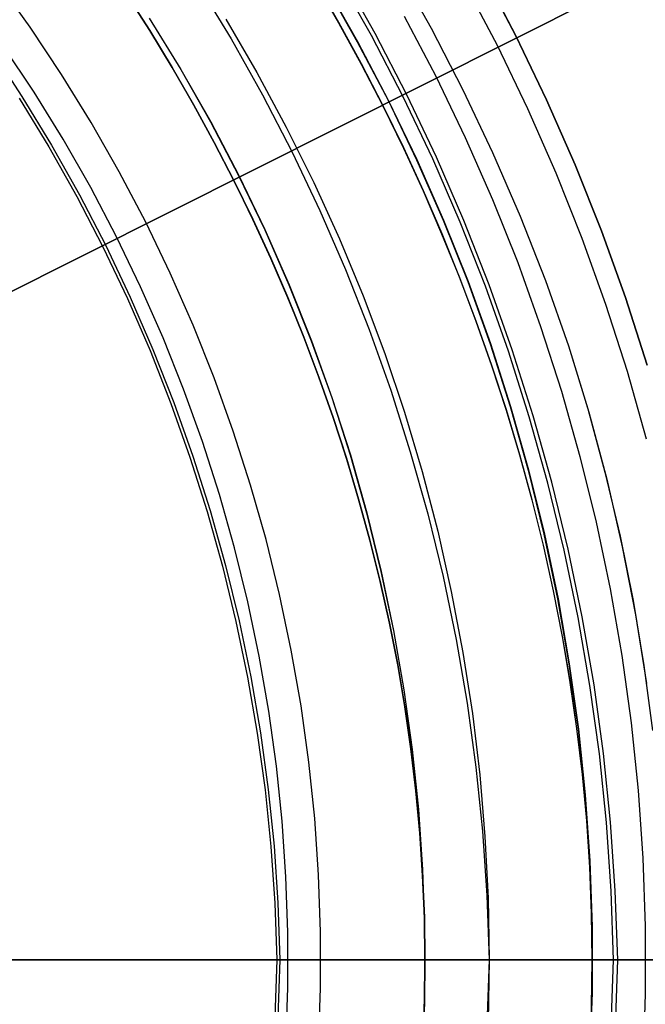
# Model space of a CAD drawing. Header units: millimetres. Extents: x 10802 to 11966, y -167 to 850.
# Tile 112 of 182: x 11396.59 to 11403.13, y 482.38 to 492.68. Entities that reach past the tile are written whole.
import ezdxf

# ---------------------------------------------------------------- set-up
doc = ezdxf.new("R2010")
doc.units = ezdxf.units.MM
for name, color, linetype in [('1', 7, 'Continuous'), ('color', 7, 'Continuous'), ('luz', 7, 'Continuous')]:
    doc.layers.add(name, color=color, linetype=linetype)

msp = doc.modelspace()

# ---------------------------------------------------------------- linework, layer by layer
at = {"layer": '1', "color": 250, "true_color": 0x111111}
for p, q in [((11400.536, 493.218, 222.7), (11400.89, 492.586, 222.7)), ((11401.432, 493.165, 48.331), (11401.776, 492.507, 48.331)), ((11401.776, 492.507, 96.131), (11401.432, 493.165, 96.131)), ((11396.697, 492.597, 228.525), (11396.352, 493.079, 228.525)), ((11399.676, 493.071, 144.403), (11399.922, 492.644, 144.403)), ((11399.926, 492.646, 223.468), (11399.68, 493.073, 223.468)), ((11400.265, 492.511, 96.131), (11399.912, 493.139, 96.131)), ((11400.303, 492.532, 48.331), (11399.949, 493.161, 48.331)), ((11398.447, 493.053, 145.478), (11398.797, 492.477, 145.478)), ((11399.776, 493.046, 107.478), (11400.118, 492.446, 107.478)), ((11399.776, 493.046, 125.94), (11400.118, 492.446, 125.94)), ((11399.78, 493.048, 225.2), (11400.121, 492.448, 225.2)), ((11399.78, 493.048, 224.334), (11400.121, 492.448, 224.334)), ((11401.238, 493.059, 231.003), (11401.58, 492.409, 231.003)), ((11397.706, 492.94, 41.909), (11397.947, 492.561, 41.909)), ((11397.706, 492.94, 46.313), (11397.947, 492.561, 46.313)), ((11397.949, 492.562, 98.104), (11397.707, 492.941, 98.104)), ((11397.707, 492.941, 102.537), (11397.949, 492.562, 102.537)), ((11397.941, 492.691, 44.111), (11398.272, 492.154, 44.111)), ((11397.942, 492.692, 100.32), (11398.273, 492.155, 100.32)), ((11398.742, 492.681, 145.478), (11399.068, 492.123, 145.478)), ((11400.608, 492.714, 231.702), (11400.938, 492.086, 231.702)), ((11397.025, 492.104, 228.525), (11396.697, 492.597, 228.525)), ((11397.947, 492.561, 41.909), (11398.181, 492.177, 41.909)), ((11397.947, 492.561, 46.313), (11398.181, 492.177, 46.313)), ((11398.182, 492.178, 98.104), (11397.949, 492.562, 98.104)), ((11397.949, 492.562, 102.537), (11398.182, 492.178, 102.537)), ((11399.922, 492.644, 144.403), (11400.158, 492.212, 144.403)), ((11400.161, 492.214, 223.468), (11399.926, 492.646, 223.468)), ((11400.89, 492.586, 222.7), (11401.222, 491.942, 222.7)), ((11398.797, 492.477, 145.478), (11399.127, 491.89, 145.478)), ((11400.118, 492.446, 107.478), (11400.439, 491.835, 107.478)), ((11400.118, 492.446, 125.94), (11400.439, 491.835, 125.94)), ((11400.121, 492.448, 225.2), (11400.442, 491.836, 225.2)), ((11400.121, 492.448, 224.334), (11400.442, 491.836, 224.334)), ((11400.596, 491.871, 96.131), (11400.265, 492.511, 96.131)), ((11400.635, 491.891, 48.331), (11400.303, 492.532, 48.331)), ((11401.776, 492.507, 48.331), (11402.098, 491.839, 48.331)), ((11402.098, 491.839, 96.131), (11401.776, 492.507, 96.131)), ((11396.284, 492.372, 39.985), (11396.611, 491.873, 39.985)), ((11396.738, 491.92, 229.466), (11396.416, 492.404, 229.466)), ((11401.58, 492.409, 231.003), (11401.899, 491.747, 231.003)), ((11398.181, 492.177, 41.909), (11398.405, 491.787, 41.909)), ((11398.181, 492.177, 46.313), (11398.405, 491.787, 46.313)), ((11398.406, 491.788, 98.104), (11398.182, 492.178, 98.104)), ((11398.182, 492.178, 102.537), (11398.406, 491.788, 102.537)), ((11398.272, 492.154, 44.111), (11398.583, 491.607, 44.111)), ((11398.273, 492.155, 100.32), (11398.585, 491.607, 100.32)), ((11400.158, 492.212, 144.403), (11400.384, 491.775, 144.403)), ((11400.387, 491.777, 223.468), (11400.161, 492.214, 223.468)), ((11397.336, 491.6, 228.525), (11397.025, 492.104, 228.525)), ((11399.068, 492.123, 145.478), (11399.375, 491.554, 145.478)), ((11400.938, 492.086, 231.702), (11401.246, 491.446, 231.702)), ((11401.222, 491.942, 222.7), (11401.532, 491.287, 222.7)), ((11396.583, 491.855, 104.495), (11396.892, 491.347, 104.495)), ((11396.611, 491.873, 39.985), (11396.921, 491.364, 39.985)), ((11397.043, 491.426, 229.466), (11396.738, 491.92, 229.466)), ((11399.127, 491.89, 145.478), (11399.437, 491.291, 145.478)), ((11400.439, 491.835, 107.478), (11400.738, 491.212, 107.478)), ((11400.439, 491.835, 125.94), (11400.738, 491.212, 125.94)), ((11400.442, 491.836, 225.2), (11400.742, 491.214, 225.2)), ((11400.442, 491.836, 224.334), (11400.742, 491.214, 224.334)), ((11400.906, 491.221, 96.131), (11400.596, 491.871, 96.131)), ((11400.945, 491.239, 48.331), (11400.635, 491.891, 48.331)), ((11402.098, 491.839, 48.331), (11402.397, 491.159, 48.331)), ((11402.397, 491.159, 96.131), (11402.098, 491.839, 96.131)), ((11398.405, 491.787, 41.909), (11398.62, 491.393, 41.909)), ((11398.405, 491.787, 46.313), (11398.62, 491.393, 46.313)), ((11398.622, 491.394, 98.104), (11398.406, 491.788, 98.104)), ((11398.406, 491.788, 102.537), (11398.622, 491.394, 102.537)), ((11400.384, 491.775, 144.403), (11400.6, 491.333, 144.403)), ((11400.603, 491.335, 223.468), (11400.387, 491.777, 223.468)), ((11401.899, 491.747, 231.003), (11402.194, 491.074, 231.003)), ((11397.629, 491.085, 228.525), (11397.336, 491.6, 228.525)), ((11398.583, 491.607, 44.111), (11398.876, 491.049, 44.111)), ((11398.585, 491.607, 100.32), (11398.878, 491.049, 100.32)), ((11399.375, 491.554, 145.478), (11399.663, 490.975, 145.478)), ((11397.33, 490.921, 229.466), (11397.043, 491.426, 229.466)), ((11401.246, 491.446, 231.702), (11401.532, 490.797, 231.702)), ((11396.892, 491.347, 104.495), (11397.184, 490.828, 104.495)), ((11396.921, 491.364, 39.985), (11397.213, 490.844, 39.985)), ((11398.62, 491.393, 41.909), (11398.826, 490.994, 41.909)), ((11398.62, 491.393, 46.313), (11398.826, 490.994, 46.313)), ((11398.828, 490.995, 98.104), (11398.622, 491.394, 98.104)), ((11398.622, 491.394, 102.537), (11398.828, 490.995, 102.537)), ((11400.6, 491.333, 144.403), (11400.805, 490.887, 144.403)), ((11400.809, 490.888, 223.468), (11400.603, 491.335, 223.468)), ((11399.437, 491.291, 145.478), (11399.727, 490.682, 145.478)), ((11400.738, 491.212, 107.478), (11401.016, 490.58, 107.478)), ((11400.738, 491.212, 125.94), (11401.016, 490.58, 125.94)), ((11400.742, 491.214, 225.2), (11401.02, 490.582, 225.2)), ((11400.742, 491.214, 224.334), (11401.02, 490.582, 224.334)), ((11401.193, 490.56, 96.131), (11400.906, 491.221, 96.131)), ((11401.232, 490.576, 48.331), (11400.945, 491.239, 48.331)), ((11401.532, 491.287, 222.7), (11401.82, 490.622, 222.7)), ((11402.397, 491.159, 48.331), (11402.672, 490.47, 48.331)), ((11402.672, 490.47, 96.131), (11402.397, 491.159, 96.131)), ((11397.905, 490.56, 228.525), (11397.629, 491.085, 228.525)), ((11398.876, 491.049, 44.111), (11399.15, 490.481, 44.111)), ((11398.878, 491.049, 100.32), (11399.151, 490.482, 100.32)), ((11402.194, 491.074, 231.003), (11402.467, 490.392, 231.003)), ((11397.6, 490.407, 229.466), (11397.33, 490.921, 229.466)), ((11398.826, 490.994, 41.909), (11399.023, 490.591, 41.909)), ((11398.826, 490.994, 46.313), (11399.023, 490.591, 46.313)), ((11399.025, 490.592, 98.104), (11398.828, 490.995, 98.104)), ((11398.828, 490.995, 102.537), (11399.025, 490.592, 102.537)), ((11399.663, 490.975, 145.478), (11399.93, 490.387, 145.478)), ((11397.184, 490.828, 104.495), (11397.457, 490.3, 104.495)), ((11397.213, 490.844, 39.985), (11397.487, 490.315, 39.985)), ((11400.805, 490.887, 144.403), (11401, 490.436, 144.403)), ((11401.004, 490.437, 223.468), (11400.809, 490.888, 223.468)), ((11401.532, 490.797, 231.702), (11401.795, 490.137, 231.702)), ((11399.023, 490.591, 41.909), (11399.211, 490.184, 41.909)), ((11399.023, 490.591, 46.313), (11399.211, 490.184, 46.313)), ((11399.212, 490.184, 98.104), (11399.025, 490.592, 98.104)), ((11399.025, 490.592, 102.537), (11399.212, 490.184, 102.537)), ((11399.727, 490.682, 145.478), (11399.995, 490.064, 145.478)), ((11401.82, 490.622, 222.7), (11402.085, 489.948, 222.7)), ((11398.162, 490.026, 228.525), (11397.905, 490.56, 228.525)), ((11401.016, 490.58, 107.478), (11401.272, 489.939, 107.478)), ((11401.016, 490.58, 125.94), (11401.272, 489.939, 125.94)), ((11401.02, 490.582, 225.2), (11401.276, 489.941, 225.2)), ((11401.02, 490.582, 224.334), (11401.276, 489.941, 224.334)), ((11401.457, 489.89, 96.131), (11401.193, 490.56, 96.131)), ((11401.497, 489.905, 48.331), (11401.232, 490.576, 48.331)), ((11397.852, 489.883, 229.466), (11397.6, 490.407, 229.466)), ((11399.15, 490.481, 44.111), (11399.403, 489.904, 44.111)), ((11399.151, 490.482, 100.32), (11399.405, 489.905, 100.32)), ((11399.93, 490.387, 145.478), (11400.178, 489.79, 145.478)), ((11401, 490.436, 144.403), (11401.185, 489.981, 144.403)), ((11401.188, 489.983, 223.468), (11401.004, 490.437, 223.468)), ((11402.467, 490.392, 231.003), (11402.715, 489.701, 231.003)), ((11402.672, 490.47, 48.331), (11402.924, 489.772, 48.331)), ((11402.924, 489.772, 96.131), (11402.672, 490.47, 96.131)), ((11397.457, 490.3, 104.495), (11397.713, 489.763, 104.495)), ((11397.487, 490.315, 39.985), (11397.743, 489.776, 39.985)), ((11399.211, 490.184, 41.909), (11399.389, 489.772, 41.909)), ((11399.211, 490.184, 46.313), (11399.389, 489.772, 46.313)), ((11399.39, 489.773, 98.104), (11399.212, 490.184, 98.104)), ((11399.212, 490.184, 102.537), (11399.39, 489.773, 102.537)), ((11401.795, 490.137, 231.702), (11402.035, 489.469, 231.702)), ((11398.4, 489.484, 228.525), (11398.162, 490.026, 228.525)), ((11399.995, 490.064, 145.478), (11400.242, 489.437, 145.478)), ((11401.185, 489.981, 144.403), (11401.358, 489.523, 144.403)), ((11401.362, 489.524, 223.468), (11401.188, 489.983, 223.468)), ((11398.086, 489.352, 229.466), (11397.852, 489.883, 229.466)), ((11399.403, 489.904, 44.111), (11399.637, 489.319, 44.111)), ((11399.405, 489.905, 100.32), (11399.639, 489.32, 100.32)), ((11401.272, 489.939, 107.478), (11401.506, 489.289, 107.478)), ((11401.272, 489.939, 125.94), (11401.506, 489.289, 125.94)), ((11401.276, 489.941, 225.2), (11401.51, 489.291, 225.2)), ((11401.276, 489.941, 224.334), (11401.51, 489.291, 224.334)), ((11401.698, 489.211, 96.131), (11401.457, 489.89, 96.131)), ((11401.739, 489.225, 48.331), (11401.497, 489.905, 48.331)), ((11402.085, 489.948, 222.7), (11402.327, 489.266, 222.7)), ((11397.743, 489.776, 39.985), (11397.98, 489.229, 39.985)), ((11399.389, 489.772, 41.909), (11399.557, 489.357, 41.909)), ((11399.389, 489.772, 46.313), (11399.557, 489.357, 46.313)), ((11399.559, 489.358, 98.104), (11399.39, 489.773, 98.104)), ((11399.39, 489.773, 102.537), (11399.559, 489.358, 102.537)), ((11400.178, 489.79, 145.478), (11400.404, 489.185, 145.478)), ((11402.924, 489.772, 48.331), (11403.15, 489.065, 48.331)), ((11403.15, 489.065, 96.131), (11402.924, 489.772, 96.131)), ((11397.713, 489.763, 104.495), (11397.95, 489.217, 104.495)), ((11402.715, 489.701, 231.003), (11402.94, 489.001, 231.003)), ((11398.62, 488.933, 228.525), (11398.4, 489.484, 228.525)), ((11401.358, 489.523, 144.403), (11401.521, 489.06, 144.403)), ((11401.525, 489.062, 223.468), (11401.362, 489.524, 223.468)), ((11402.035, 489.469, 231.702), (11402.252, 488.794, 231.702)), ((11399.557, 489.357, 41.909), (11399.715, 488.939, 41.909)), ((11399.557, 489.357, 46.313), (11399.715, 488.939, 46.313)), ((11399.717, 488.939, 98.104), (11399.559, 489.358, 98.104)), ((11399.559, 489.358, 102.537), (11399.717, 488.939, 102.537)), ((11400.242, 489.437, 145.478), (11400.468, 488.802, 145.478)), ((11398.301, 488.812, 229.466), (11398.086, 489.352, 229.466)), ((11399.637, 489.319, 44.111), (11399.85, 488.726, 44.111)), ((11399.639, 489.32, 100.32), (11399.852, 488.727, 100.32)), ((11401.506, 489.289, 107.478), (11401.717, 488.632, 107.478)), ((11401.506, 489.289, 125.94), (11401.717, 488.632, 125.94)), ((11401.51, 489.291, 225.2), (11401.721, 488.633, 225.2)), ((11401.51, 489.291, 224.334), (11401.721, 488.633, 224.334)), ((11402.327, 489.266, 222.7), (11402.539, 488.572, 222.7)), ((11402.327, 489.266, 222.7), (11402.529, 488.609, 222.7)), ((11397.95, 489.217, 104.495), (11398.168, 488.663, 104.495)), ((11397.98, 489.229, 39.985), (11398.199, 488.675, 39.985)), ((11400.404, 489.185, 145.478), (11400.61, 488.572, 145.478)), ((11401.916, 488.524, 96.131), (11401.698, 489.211, 96.131)), ((11401.958, 488.536, 48.331), (11401.739, 489.225, 48.331)), ((11401.521, 489.06, 144.403), (11401.673, 488.595, 144.403)), ((11401.677, 488.596, 223.468), (11401.525, 489.062, 223.468)), ((11402.94, 489.001, 231.003), (11403.14, 488.295, 231.003)), ((11398.821, 488.376, 228.525), (11398.62, 488.933, 228.525)), ((11399.715, 488.939, 41.909), (11399.864, 488.517, 41.909)), ((11399.715, 488.939, 46.313), (11399.864, 488.517, 46.313)), ((11399.866, 488.518, 98.104), (11399.717, 488.939, 98.104)), ((11399.717, 488.939, 102.537), (11399.866, 488.518, 102.537)), ((11398.498, 488.266, 229.466), (11398.301, 488.812, 229.466)), ((11400.468, 488.802, 145.478), (11400.672, 488.159, 145.478)), ((11402.252, 488.794, 231.702), (11402.446, 488.111, 231.702)), ((11398.168, 488.663, 104.495), (11398.367, 488.103, 104.495)), ((11398.199, 488.675, 39.985), (11398.399, 488.113, 39.985)), ((11399.85, 488.726, 44.111), (11400.043, 488.126, 44.111)), ((11399.852, 488.727, 100.32), (11400.045, 488.127, 100.32)), ((11401.721, 488.633, 225.2), (11401.909, 487.969, 225.2)), ((11401.721, 488.633, 224.334), (11401.909, 487.969, 224.334)), ((11400.61, 488.572, 145.478), (11400.795, 487.953, 145.478)), ((11401.673, 488.595, 144.403), (11401.813, 488.127, 144.403)), ((11401.817, 488.128, 223.468), (11401.677, 488.596, 223.468)), ((11401.717, 488.632, 107.478), (11401.905, 487.968, 107.478)), ((11401.717, 488.632, 125.94), (11401.905, 487.968, 125.94)), ((11402.153, 487.841, 48.331), (11401.958, 488.536, 48.331)), ((11402.529, 488.609, 222.7), (11402.708, 487.946, 222.7)), ((11402.539, 488.572, 222.7), (11402.726, 487.872, 222.7)), ((11399.864, 488.517, 41.909), (11400.002, 488.092, 41.909)), ((11399.864, 488.517, 46.313), (11400.002, 488.092, 46.313)), ((11400.004, 488.093, 98.104), (11399.866, 488.518, 98.104)), ((11399.866, 488.518, 102.537), (11400.004, 488.093, 102.537)), ((11402.111, 487.831, 96.131), (11401.916, 488.524, 96.131)), ((11399.002, 487.811, 228.525), (11398.821, 488.376, 228.525)), ((11398.676, 487.713, 229.466), (11398.498, 488.266, 229.466)), ((11400.043, 488.126, 44.111), (11400.215, 487.52, 44.111)), ((11400.045, 488.127, 100.32), (11400.216, 487.52, 100.32)), ((11400.672, 488.159, 145.478), (11400.854, 487.51, 145.478)), ((11401.813, 488.127, 144.403), (11401.942, 487.655, 144.403)), ((11401.946, 487.656, 223.468), (11401.817, 488.128, 223.468)), ((11398.367, 488.103, 104.495), (11398.548, 487.536, 104.495)), ((11398.399, 488.113, 39.985), (11398.579, 487.545, 39.985)), ((11400.002, 488.092, 41.909), (11400.131, 487.665, 41.909)), ((11400.002, 488.092, 46.313), (11400.131, 487.665, 46.313)), ((11400.132, 487.665, 98.104), (11400.004, 488.093, 98.104)), ((11400.004, 488.093, 102.537), (11400.132, 487.665, 102.537)), ((11402.446, 488.111, 231.702), (11402.616, 487.422, 231.702)), ((11400.795, 487.953, 145.478), (11400.959, 487.328, 145.478)), ((11401.905, 487.968, 107.478), (11402.07, 487.297, 107.478)), ((11401.905, 487.968, 125.94), (11402.07, 487.297, 125.94)), ((11401.909, 487.969, 225.2), (11402.075, 487.298, 225.2)), ((11401.909, 487.969, 224.334), (11402.075, 487.298, 224.334)), ((11402.708, 487.946, 222.7), (11402.866, 487.277, 222.7)), ((11399.163, 487.241, 228.525), (11399.002, 487.811, 228.525)), ((11402.282, 487.131, 96.131), (11402.111, 487.831, 96.131)), ((11402.324, 487.14, 48.331), (11402.153, 487.841, 48.331)), ((11402.726, 487.872, 222.7), (11402.889, 487.165, 222.7)), ((11398.834, 487.154, 229.466), (11398.676, 487.713, 229.466)), ((11400.131, 487.665, 41.909), (11400.248, 487.235, 41.909)), ((11400.131, 487.665, 46.313), (11400.248, 487.235, 46.313)), ((11400.25, 487.235, 98.104), (11400.132, 487.665, 98.104)), ((11400.132, 487.665, 102.537), (11400.25, 487.235, 102.537)), ((11401.942, 487.655, 144.403), (11402.06, 487.182, 144.403)), ((11402.064, 487.183, 223.468), (11401.946, 487.656, 223.468)), ((11398.548, 487.536, 104.495), (11398.708, 486.963, 104.495)), ((11398.579, 487.545, 39.985), (11398.74, 486.971, 39.985)), ((11400.215, 487.52, 44.111), (11400.365, 486.908, 44.111)), ((11400.216, 487.52, 100.32), (11400.367, 486.908, 100.32)), ((11400.854, 487.51, 145.478), (11401.014, 486.855, 145.478)), ((11402.616, 487.422, 231.702), (11402.762, 486.727, 231.702)), ((11400.959, 487.328, 145.478), (11401.101, 486.697, 145.478)), ((11402.07, 487.297, 107.478), (11402.212, 486.621, 107.478)), ((11402.07, 487.297, 125.94), (11402.212, 486.621, 125.94)), ((11402.075, 487.298, 225.2), (11402.217, 486.622, 225.2)), ((11402.075, 487.298, 224.334), (11402.217, 486.622, 224.334)), ((11399.305, 486.666, 228.525), (11399.163, 487.241, 228.525)), ((11400.248, 487.235, 41.909), (11400.356, 486.803, 41.909)), ((11400.248, 487.235, 46.313), (11400.356, 486.803, 46.313)), ((11400.357, 486.803, 98.104), (11400.25, 487.235, 98.104)), ((11400.25, 487.235, 102.537), (11400.357, 486.803, 102.537)), ((11402.866, 487.277, 222.7), (11403.001, 486.604, 222.7)), ((11398.973, 486.59, 229.466), (11398.834, 487.154, 229.466)), ((11402.06, 487.182, 144.403), (11402.166, 486.706, 144.403)), ((11402.17, 486.707, 223.468), (11402.064, 487.183, 223.468)), ((11402.428, 486.425, 96.131), (11402.282, 487.131, 96.131)), ((11402.471, 486.433, 48.331), (11402.324, 487.14, 48.331)), ((11402.889, 487.165, 222.7), (11403.028, 486.453, 222.7)), ((11398.708, 486.963, 104.495), (11398.849, 486.385, 104.495)), ((11398.74, 486.971, 39.985), (11398.882, 486.392, 39.985)), ((11400.365, 486.908, 44.111), (11400.495, 486.291, 44.111)), ((11400.367, 486.908, 100.32), (11400.497, 486.292, 100.32)), ((11400.356, 486.803, 41.909), (11400.452, 486.368, 41.909)), ((11400.356, 486.803, 46.313), (11400.452, 486.368, 46.313)), ((11400.454, 486.369, 98.104), (11400.357, 486.803, 98.104)), ((11400.357, 486.803, 102.537), (11400.454, 486.369, 102.537)), ((11401.014, 486.855, 145.478), (11401.151, 486.195, 145.478)), ((11401.101, 486.697, 145.478), (11401.222, 486.062, 145.478)), ((11402.166, 486.706, 144.403), (11402.26, 486.228, 144.403)), ((11402.264, 486.228, 223.468), (11402.17, 486.707, 223.468)), ((11402.762, 486.727, 231.702), (11402.884, 486.028, 231.702)), ((11399.092, 486.022, 229.466), (11398.973, 486.59, 229.466)), ((11399.427, 486.086, 228.525), (11399.305, 486.666, 228.525)), ((11402.212, 486.621, 107.478), (11402.331, 485.941, 107.478)), ((11402.212, 486.621, 125.94), (11402.331, 485.941, 125.94)), ((11402.217, 486.622, 225.2), (11402.335, 485.942, 225.2)), ((11402.217, 486.622, 224.334), (11402.335, 485.942, 224.334)), ((11403.001, 486.604, 222.7), (11403.114, 485.926, 222.7)), ((11398.849, 486.385, 104.495), (11398.97, 485.802, 104.495)), ((11398.882, 486.392, 39.985), (11399.003, 485.808, 39.985)), ((11400.54, 485.932, 98.104), (11400.454, 486.369, 98.104)), ((11400.454, 486.369, 102.537), (11400.54, 485.932, 102.537)), ((11402.551, 485.715, 96.131), (11402.428, 486.425, 96.131)), ((11402.594, 485.721, 48.331), (11402.471, 486.433, 48.331)), ((11403.028, 486.453, 222.7), (11403.141, 485.737, 222.7)), ((11400.452, 486.368, 41.909), (11400.538, 485.932, 41.909)), ((11400.452, 486.368, 46.313), (11400.538, 485.932, 46.313)), ((11400.495, 486.291, 44.111), (11400.603, 485.67, 44.111)), ((11400.497, 486.292, 100.32), (11400.605, 485.671, 100.32)), ((11401.151, 486.195, 145.478), (11401.266, 485.531, 145.478)), ((11402.26, 486.228, 144.403), (11402.342, 485.748, 144.403)), ((11402.346, 485.749, 223.468), (11402.264, 486.228, 223.468)), ((11399.529, 485.502, 228.525), (11399.427, 486.086, 228.525)), ((11401.222, 486.062, 145.478), (11401.321, 485.423, 145.478)), ((11399.192, 485.449, 229.466), (11399.092, 486.022, 229.466)), ((11402.884, 486.028, 231.702), (11402.981, 485.325, 231.702)), ((11400.538, 485.932, 41.909), (11400.613, 485.494, 41.909)), ((11400.538, 485.932, 46.313), (11400.613, 485.494, 46.313)), ((11400.615, 485.494, 98.104), (11400.54, 485.932, 98.104)), ((11400.54, 485.932, 102.537), (11400.615, 485.494, 102.536)), ((11402.331, 485.941, 107.478), (11402.426, 485.257, 107.478)), ((11402.331, 485.941, 125.94), (11402.426, 485.257, 125.94)), ((11402.335, 485.942, 225.2), (11402.43, 485.258, 225.2)), ((11402.335, 485.942, 224.334), (11402.43, 485.258, 224.334)), ((11403.114, 485.926, 222.7), (11403.205, 485.245, 222.7)), ((11398.97, 485.802, 104.495), (11399.072, 485.216, 104.495)), ((11399.003, 485.808, 39.985), (11399.105, 485.22, 39.985)), ((11400.603, 485.67, 44.111), (11400.69, 485.046, 44.111)), ((11400.605, 485.671, 100.32), (11400.692, 485.047, 100.32)), ((11402.342, 485.748, 144.403), (11402.411, 485.267, 144.403)), ((11402.415, 485.267, 223.468), (11402.346, 485.749, 223.468)), ((11402.649, 485.002, 96.131), (11402.551, 485.715, 96.131)), ((11402.692, 485.006, 48.331), (11402.594, 485.721, 48.331)), ((11399.272, 484.874, 229.466), (11399.192, 485.449, 229.466)), ((11399.611, 484.915, 228.525), (11399.529, 485.502, 228.525)), ((11400.613, 485.494, 41.909), (11400.676, 485.055, 41.909)), ((11400.613, 485.494, 46.313), (11400.676, 485.055, 46.313)), ((11400.678, 485.055, 98.104), (11400.615, 485.494, 98.104)), ((11400.615, 485.494, 102.536), (11400.678, 485.055, 102.536)), ((11401.266, 485.531, 145.478), (11401.358, 484.863, 145.478)), ((11401.321, 485.423, 145.478), (11401.398, 484.782, 145.478)), ((11402.411, 485.267, 144.403), (11402.469, 484.784, 144.403)), ((11402.473, 484.784, 223.468), (11402.415, 485.267, 223.468)), ((11402.426, 485.257, 107.478), (11402.498, 484.57, 107.478)), ((11402.426, 485.257, 125.94), (11402.498, 484.57, 125.94)), ((11402.43, 485.258, 225.2), (11402.502, 484.571, 225.2)), ((11402.43, 485.258, 224.334), (11402.502, 484.571, 224.334)), ((11402.981, 485.325, 231.702), (11403.055, 484.619, 231.702)), ((11399.072, 485.216, 104.495), (11399.153, 484.626, 104.495)), ((11399.105, 485.22, 39.985), (11399.186, 484.63, 39.985)), ((11400.676, 485.055, 41.909), (11400.729, 484.615, 41.909)), ((11400.676, 485.055, 46.313), (11400.729, 484.615, 46.313)), ((11400.731, 484.615, 98.104), (11400.678, 485.055, 98.104)), ((11400.678, 485.055, 102.536), (11400.731, 484.615, 102.536)), ((11400.69, 485.046, 44.111), (11400.755, 484.42, 44.111)), ((11400.692, 485.047, 100.32), (11400.757, 484.42, 100.32)), ((11402.723, 484.285, 96.131), (11402.649, 485.002, 96.131)), ((11402.767, 484.288, 48.331), (11402.692, 485.006, 48.331)), ((11399.332, 484.296, 229.466), (11399.272, 484.874, 229.466)), ((11399.672, 484.326, 228.525), (11399.611, 484.915, 228.525)), ((11401.358, 484.863, 145.478), (11401.428, 484.192, 145.478)), ((11401.398, 484.782, 145.478), (11401.453, 484.138, 145.478)), ((11402.469, 484.784, 144.403), (11402.514, 484.3, 144.403)), ((11402.518, 484.301, 223.468), (11402.473, 484.784, 223.468)), ((11399.153, 484.626, 104.495), (11399.214, 484.034, 104.495)), ((11399.186, 484.63, 39.985), (11399.247, 484.037, 39.985)), ((11403.055, 484.619, 231.702), (11403.104, 483.91, 231.702)), ((11400.729, 484.615, 41.909), (11400.77, 484.173, 41.909)), ((11400.729, 484.615, 46.313), (11400.77, 484.173, 46.313)), ((11400.772, 484.173, 98.104), (11400.731, 484.615, 98.104)), ((11400.731, 484.615, 102.536), (11400.772, 484.173, 102.536)), ((11402.498, 484.57, 107.478), (11402.545, 483.882, 107.478)), ((11402.498, 484.57, 125.94), (11402.545, 483.882, 125.94)), ((11402.502, 484.571, 225.2), (11402.549, 483.882, 225.2)), ((11402.502, 484.571, 224.334), (11402.549, 483.882, 224.334)), ((11400.755, 484.42, 44.111), (11400.799, 483.791, 44.111)), ((11400.757, 484.42, 100.32), (11400.8, 483.791, 100.32)), ((11399.713, 483.735, 228.525), (11399.672, 484.326, 228.525)), ((11399.372, 483.717, 229.466), (11399.332, 484.296, 229.466)), ((11402.514, 484.3, 144.403), (11402.546, 483.816, 144.403)), ((11402.55, 483.816, 223.468), (11402.518, 484.301, 223.468)), ((11402.773, 483.566, 96.131), (11402.723, 484.285, 96.131)), ((11402.816, 483.568, 48.331), (11402.767, 484.288, 48.331)), ((11400.77, 484.173, 41.909), (11400.799, 483.731, 41.909)), ((11400.77, 484.173, 46.313), (11400.799, 483.731, 46.313)), ((11400.801, 483.731, 98.104), (11400.772, 484.173, 98.104)), ((11400.772, 484.173, 102.536), (11400.801, 483.731, 102.536)), ((11401.428, 484.192, 145.478), (11401.474, 483.52, 145.478)), ((11401.453, 484.138, 145.478), (11401.486, 483.492, 145.478)), ((11399.214, 484.034, 104.495), (11399.255, 483.441, 104.495)), ((11399.247, 484.037, 39.985), (11399.288, 483.442, 39.985)), ((11403.104, 483.91, 231.702), (11403.128, 483.201, 231.702)), ((11402.545, 483.882, 107.478), (11402.569, 483.191, 107.478)), ((11402.545, 483.882, 125.94), (11402.569, 483.191, 125.94)), ((11402.546, 483.816, 144.403), (11402.565, 483.331, 144.403)), ((11402.549, 483.882, 225.2), (11402.573, 483.191, 225.2)), ((11402.549, 483.882, 224.334), (11402.573, 483.191, 224.334)), ((11402.57, 483.331, 223.468), (11402.55, 483.816, 223.468)), ((11399.392, 483.137, 229.466), (11399.372, 483.717, 229.466)), ((11399.733, 483.142, 228.525), (11399.713, 483.735, 228.525)), ((11400.799, 483.791, 44.111), (11400.82, 483.161, 44.111)), ((11400.799, 483.731, 41.909), (11400.817, 483.289, 41.909)), ((11400.799, 483.731, 46.313), (11400.817, 483.289, 46.313)), ((11400.8, 483.791, 100.32), (11400.822, 483.161, 100.32)), ((11400.819, 483.289, 98.104), (11400.801, 483.731, 98.104)), ((11400.801, 483.731, 102.536), (11400.819, 483.289, 102.536)), ((11401.474, 483.52, 145.478), (11401.497, 482.846, 145.478)), ((11401.486, 483.492, 145.478), (11401.497, 482.846, 145.478)), ((11402.798, 482.846, 96.131), (11402.773, 483.566, 96.131)), ((11402.841, 482.846, 48.331), (11402.816, 483.568, 48.331)), ((11399.255, 483.441, 104.495), (11399.276, 482.846, 104.495)), ((11399.288, 483.442, 39.985), (11399.309, 482.846, 39.985)), ((11400.817, 483.289, 41.909), (11400.823, 482.846, 41.909)), ((11400.817, 483.289, 46.313), (11400.823, 482.846, 46.313)), ((11400.825, 482.846, 98.104), (11400.819, 483.289, 98.104)), ((11400.819, 483.289, 102.536), (11400.825, 482.846, 102.536)), ((11402.565, 483.331, 144.403), (11402.572, 482.846, 144.403)), ((11402.576, 482.846, 223.468), (11402.57, 483.331, 223.468)), ((11402.569, 483.191, 107.478), (11402.569, 482.501, 107.478)), ((11402.569, 483.191, 125.94), (11402.569, 482.501, 125.94)), ((11402.573, 483.191, 225.2), (11402.573, 482.501, 225.2)), ((11402.573, 483.191, 224.334), (11402.573, 482.501, 224.334)), ((11403.128, 483.201, 231.702), (11403.128, 482.491, 231.702)), ((11399.392, 482.556, 229.466), (11399.392, 483.137, 229.466)), ((11399.733, 482.55, 228.525), (11399.733, 483.142, 228.525)), ((11400.82, 483.161, 44.111), (11400.82, 482.531, 44.111)), ((11400.822, 483.161, 100.32), (11400.822, 482.531, 100.32)), ((11399.395, 482.846, 229.466), (11382.57, 482.846, 229.466)), ((11402.572, 482.846, 107.478), (11389.97, 482.846, 107.478)), ((11401.497, 482.846, 145.478), (11393.91, 482.846, 145.478)), ((11402.576, 482.846, 225.2), (11396.064, 482.846, 225.2)), ((11396.506, 482.846, 39.307), (11399.309, 482.846, 39.985)), ((11396.587, 482.846, 105.128), (11399.276, 482.846, 104.495)), ((11399.276, 482.846, 104.495), (11399.255, 482.252, 104.495)), ((11399.276, 482.846, 104.495), (11399.343, 482.846, 104.478)), ((11399.309, 482.846, 39.985), (11399.288, 482.25, 39.985)), ((11399.374, 482.846, 40.002), (11399.309, 482.846, 39.985)), ((11399.343, 482.846, 104.478), (11399.409, 482.846, 104.458)), ((11399.439, 482.846, 40.021), (11399.374, 482.846, 40.002)), ((11399.767, 482.846, 229.608), (11399.395, 482.846, 229.466)), ((11399.409, 482.846, 104.458), (11399.475, 482.846, 104.437)), ((11399.504, 482.846, 40.043), (11399.439, 482.846, 40.021)), ((11399.475, 482.846, 104.437), (11399.539, 482.846, 104.413)), ((11399.567, 482.846, 40.067), (11399.504, 482.846, 40.043)), ((11399.539, 482.846, 104.413), (11399.603, 482.846, 104.387)), ((11399.629, 482.846, 40.092), (11399.567, 482.846, 40.067)), ((11399.603, 482.846, 104.387), (11399.666, 482.846, 104.359)), ((11399.691, 482.846, 40.12), (11399.629, 482.846, 40.092)), ((11399.666, 482.846, 104.359), (11399.728, 482.846, 104.329)), ((11399.752, 482.846, 40.15), (11399.691, 482.846, 40.12)), ((11399.728, 482.846, 104.329), (11399.789, 482.846, 104.296)), ((11400.112, 482.846, 228.669), (11399.736, 482.846, 228.525)), ((11430.065, 482.846, 228.525), (11399.736, 482.846, 228.525)), ((11399.811, 482.846, 40.182), (11399.752, 482.846, 40.15)), ((11400.134, 482.846, 229.763), (11399.767, 482.846, 229.608)), ((11399.789, 482.846, 104.296), (11399.849, 482.846, 104.262)), ((11399.87, 482.846, 40.216), (11399.811, 482.846, 40.182)), ((11399.849, 482.846, 104.262), (11399.908, 482.846, 104.225)), ((11399.927, 482.846, 40.253), (11399.87, 482.846, 40.216)), ((11399.908, 482.846, 104.225), (11399.965, 482.846, 104.187)), ((11399.983, 482.846, 40.291), (11399.927, 482.846, 40.253)), ((11399.965, 482.846, 104.187), (11400.021, 482.846, 104.146)), ((11400.038, 482.846, 40.33), (11399.983, 482.846, 40.291)), ((11400.021, 482.846, 104.146), (11400.075, 482.846, 104.104)), ((11400.091, 482.846, 40.372), (11400.038, 482.846, 40.33)), ((11400.075, 482.846, 104.104), (11400.128, 482.846, 104.06)), ((11400.143, 482.846, 40.416), (11400.091, 482.846, 40.372)), ((11400.483, 482.846, 228.824), (11400.112, 482.846, 228.669)), ((11400.128, 482.846, 104.06), (11400.18, 482.846, 104.014)), ((11400.495, 482.846, 229.931), (11400.134, 482.846, 229.763)), ((11400.193, 482.846, 40.461), (11400.143, 482.846, 40.416)), ((11400.18, 482.846, 104.014), (11400.23, 482.846, 103.966)), ((11400.242, 482.846, 40.508), (11400.193, 482.846, 40.461)), ((11400.23, 482.846, 103.966), (11400.278, 482.846, 103.917)), ((11400.289, 482.846, 40.557), (11400.242, 482.846, 40.508)), ((11400.278, 482.846, 103.917), (11400.324, 482.846, 103.865)), ((11400.334, 482.846, 40.607), (11400.289, 482.846, 40.557)), ((11400.324, 482.846, 103.865), (11400.369, 482.846, 103.813)), ((11400.378, 482.846, 40.658), (11400.334, 482.846, 40.607)), ((11400.369, 482.846, 103.813), (11400.412, 482.846, 103.759)), ((11400.42, 482.846, 40.712), (11400.378, 482.846, 40.658)), ((11400.412, 482.846, 103.759), (11400.453, 482.846, 103.703)), ((11400.46, 482.846, 40.766), (11400.42, 482.846, 40.712)), ((11400.453, 482.846, 103.703), (11400.492, 482.846, 103.646)), ((11400.498, 482.846, 40.822), (11400.46, 482.846, 40.766)), ((11400.85, 482.846, 228.992), (11400.483, 482.846, 228.824)), ((11400.492, 482.846, 103.646), (11400.529, 482.846, 103.588)), ((11400.85, 482.846, 230.111), (11400.495, 482.846, 229.931)), ((11400.534, 482.846, 40.879), (11400.498, 482.846, 40.822)), ((11400.529, 482.846, 103.588), (11400.564, 482.846, 103.529)), ((11400.568, 482.846, 40.938), (11400.534, 482.846, 40.879)), ((11400.564, 482.846, 103.529), (11400.597, 482.846, 103.468)), ((11400.601, 482.846, 40.997), (11400.568, 482.846, 40.938)), ((11400.597, 482.846, 103.468), (11400.628, 482.846, 103.406)), ((11400.631, 482.846, 41.058), (11400.601, 482.846, 40.997)), ((11400.628, 482.846, 103.406), (11400.657, 482.846, 103.343)), ((11400.659, 482.846, 41.119), (11400.631, 482.846, 41.058)), ((11400.657, 482.846, 103.343), (11400.683, 482.846, 103.28)), ((11400.685, 482.846, 41.182), (11400.659, 482.846, 41.119)), ((11400.683, 482.846, 103.28), (11400.708, 482.846, 103.215)), ((11400.709, 482.846, 41.245), (11400.685, 482.846, 41.182)), ((11400.708, 482.846, 103.215), (11400.73, 482.846, 103.15)), ((11400.73, 482.846, 41.309), (11400.709, 482.846, 41.245)), ((11400.75, 482.846, 41.374), (11400.73, 482.846, 41.309)), ((11400.73, 482.846, 103.15), (11400.75, 482.846, 103.084)), ((11400.767, 482.846, 41.44), (11400.75, 482.846, 41.374)), ((11400.75, 482.846, 103.084), (11400.767, 482.846, 103.017)), ((11400.782, 482.846, 41.506), (11400.767, 482.846, 41.44)), ((11400.767, 482.846, 103.017), (11400.782, 482.846, 102.95)), ((11400.794, 482.846, 41.572), (11400.782, 482.846, 41.506)), ((11400.782, 482.846, 102.95), (11400.795, 482.846, 102.882)), ((11400.805, 482.846, 41.639), (11400.794, 482.846, 41.572)), ((11400.795, 482.846, 102.882), (11400.806, 482.846, 102.814)), ((11400.813, 482.846, 41.706), (11400.805, 482.846, 41.639)), ((11400.806, 482.846, 102.814), (11400.814, 482.846, 102.745)), ((11400.818, 482.846, 41.774), (11400.813, 482.846, 41.706)), ((11400.814, 482.846, 102.745), (11400.82, 482.846, 102.676)), ((11400.823, 482.846, 41.909), (11400.817, 482.403, 41.909)), ((11400.823, 482.846, 46.313), (11400.817, 482.403, 46.313)), ((11400.822, 482.846, 41.841), (11400.818, 482.846, 41.774)), ((11400.819, 482.403, 98.104), (11400.825, 482.846, 98.104)), ((11400.825, 482.846, 102.536), (11400.819, 482.403, 102.536)), ((11400.82, 482.846, 102.676), (11400.824, 482.846, 102.607)), ((11400.823, 482.846, 41.909), (11400.822, 482.846, 41.841)), ((11400.823, 482.846, 46.313), (11400.823, 482.846, 41.909)), ((11400.823, 482.846, 46.313), (11400.824, 482.846, 46.382)), ((11400.824, 482.846, 46.382), (11400.828, 482.846, 46.451)), ((11400.824, 482.846, 102.607), (11400.825, 482.846, 102.538)), ((11400.826, 482.846, 98.037), (11400.825, 482.846, 98.104)), ((11400.825, 482.846, 102.536), (11400.825, 482.846, 98.104)), ((11400.83, 482.846, 97.97), (11400.826, 482.846, 98.037)), ((11400.828, 482.846, 46.451), (11400.834, 482.846, 46.519)), ((11400.835, 482.846, 97.903), (11400.83, 482.846, 97.97)), ((11400.834, 482.846, 46.519), (11400.842, 482.846, 46.588)), ((11400.843, 482.846, 97.836), (11400.835, 482.846, 97.903)), ((11400.842, 482.846, 46.588), (11400.852, 482.846, 46.656)), ((11400.854, 482.846, 97.769), (11400.843, 482.846, 97.836)), ((11401.198, 482.846, 230.303), (11400.85, 482.846, 230.111)), ((11401.21, 482.846, 229.171), (11400.85, 482.846, 228.992)), ((11400.852, 482.846, 46.656), (11400.865, 482.846, 46.724)), ((11400.866, 482.846, 97.703), (11400.854, 482.846, 97.769)), ((11400.865, 482.846, 46.724), (11400.88, 482.846, 46.791)), ((11400.881, 482.846, 97.637), (11400.866, 482.846, 97.703)), ((11400.88, 482.846, 46.791), (11400.898, 482.846, 46.858)), ((11400.898, 482.846, 97.572), (11400.881, 482.846, 97.637)), ((11400.898, 482.846, 46.858), (11400.918, 482.846, 46.924)), ((11400.917, 482.846, 97.507), (11400.898, 482.846, 97.572)), ((11400.939, 482.846, 97.444), (11400.917, 482.846, 97.507)), ((11400.918, 482.846, 46.924), (11400.94, 482.846, 46.989)), ((11400.963, 482.846, 97.381), (11400.939, 482.846, 97.444)), ((11400.94, 482.846, 46.989), (11400.964, 482.846, 47.053)), ((11400.988, 482.846, 97.318), (11400.963, 482.846, 97.381)), ((11400.964, 482.846, 47.053), (11400.99, 482.846, 47.117)), ((11401.016, 482.846, 97.257), (11400.988, 482.846, 97.318)), ((11400.99, 482.846, 47.117), (11401.019, 482.846, 47.18)), ((11401.046, 482.846, 97.197), (11401.016, 482.846, 97.257)), ((11401.019, 482.846, 47.18), (11401.049, 482.846, 47.242)), ((11401.078, 482.846, 97.137), (11401.046, 482.846, 97.197)), ((11401.049, 482.846, 47.242), (11401.082, 482.846, 47.302)), ((11401.112, 482.846, 97.079), (11401.078, 482.846, 97.137)), ((11401.082, 482.846, 47.302), (11401.117, 482.846, 47.362)), ((11401.148, 482.846, 97.022), (11401.112, 482.846, 97.079)), ((11401.117, 482.846, 47.362), (11401.154, 482.846, 47.42)), ((11401.186, 482.846, 96.966), (11401.148, 482.846, 97.022)), ((11401.154, 482.846, 47.42), (11401.192, 482.846, 47.477)), ((11401.226, 482.846, 96.912), (11401.186, 482.846, 96.966)), ((11401.192, 482.846, 47.477), (11401.233, 482.846, 47.533)), ((11401.54, 482.846, 230.508), (11401.198, 482.846, 230.303)), ((11401.565, 482.846, 229.362), (11401.21, 482.846, 229.171)), ((11401.267, 482.846, 96.859), (11401.226, 482.846, 96.912)), ((11401.233, 482.846, 47.533), (11401.276, 482.846, 47.587)), ((11401.311, 482.846, 96.808), (11401.267, 482.846, 96.859)), ((11401.276, 482.846, 47.587), (11401.32, 482.846, 47.639)), ((11401.356, 482.846, 96.758), (11401.311, 482.846, 96.808)), ((11401.32, 482.846, 47.639), (11401.366, 482.846, 47.691)), ((11401.403, 482.846, 96.709), (11401.356, 482.846, 96.758)), ((11401.366, 482.846, 47.691), (11401.414, 482.846, 47.74)), ((11401.451, 482.846, 96.662), (11401.403, 482.846, 96.709)), ((11401.414, 482.846, 47.74), (11401.464, 482.846, 47.788)), ((11401.501, 482.846, 96.617), (11401.451, 482.846, 96.662)), ((11401.464, 482.846, 47.788), (11401.515, 482.846, 47.834)), ((11401.497, 482.846, 145.478), (11401.474, 482.172, 145.478)), ((11401.497, 482.846, 145.478), (11401.486, 482.2, 145.478)), ((11401.497, 482.846, 145.478), (11401.534, 482.846, 145.477)), ((11401.553, 482.846, 96.574), (11401.501, 482.846, 96.617)), ((11401.515, 482.846, 47.834), (11401.568, 482.846, 47.879)), ((11401.534, 482.846, 145.477), (11401.571, 482.846, 145.475)), ((11401.875, 482.846, 230.724), (11401.54, 482.846, 230.508)), ((11401.606, 482.846, 96.532), (11401.553, 482.846, 96.574)), ((11401.913, 482.846, 229.564), (11401.565, 482.846, 229.362)), ((11401.568, 482.846, 47.879), (11401.622, 482.846, 47.921)), ((11401.571, 482.846, 145.475), (11401.607, 482.846, 145.472)), ((11401.66, 482.846, 96.492), (11401.606, 482.846, 96.532)), ((11401.607, 482.846, 145.472), (11401.644, 482.846, 145.468)), ((11401.622, 482.846, 47.921), (11401.677, 482.846, 47.962)), ((11401.644, 482.846, 145.468), (11401.68, 482.846, 145.462)), ((11401.716, 482.846, 96.454), (11401.66, 482.846, 96.492)), ((11401.677, 482.846, 47.962), (11401.734, 482.846, 48.001)), ((11401.68, 482.846, 145.462), (11401.716, 482.846, 145.455)), ((11401.716, 482.846, 145.455), (11401.752, 482.846, 145.447)), ((11401.773, 482.846, 96.418), (11401.716, 482.846, 96.454)), ((11401.734, 482.846, 48.001), (11401.793, 482.846, 48.037)), ((11401.752, 482.846, 145.447), (11401.787, 482.846, 145.438)), ((11401.831, 482.846, 96.384), (11401.773, 482.846, 96.418)), ((11401.787, 482.846, 145.438), (11401.822, 482.846, 145.427)), ((11401.793, 482.846, 48.037), (11401.852, 482.846, 48.072)), ((11401.822, 482.846, 145.427), (11401.857, 482.846, 145.416)), ((11401.89, 482.846, 96.352), (11401.831, 482.846, 96.384)), ((11401.852, 482.846, 48.072), (11401.913, 482.846, 48.105)), ((11401.857, 482.846, 145.416), (11401.892, 482.846, 145.403)), ((11402.201, 482.846, 230.952), (11401.875, 482.846, 230.724)), ((11401.951, 482.846, 96.322), (11401.89, 482.846, 96.352)), ((11401.892, 482.846, 145.403), (11401.925, 482.846, 145.389)), ((11402.255, 482.846, 229.777), (11401.913, 482.846, 229.564)), ((11401.913, 482.846, 48.105), (11401.975, 482.846, 48.136)), ((11401.925, 482.846, 145.389), (11401.959, 482.846, 145.374)), ((11402.012, 482.846, 96.295), (11401.951, 482.846, 96.322)), ((11401.959, 482.846, 145.374), (11401.992, 482.846, 145.357)), ((11401.975, 482.846, 48.136), (11402.037, 482.846, 48.164)), ((11401.992, 482.846, 145.357), (11402.024, 482.846, 145.34)), ((11402.074, 482.846, 96.269), (11402.012, 482.846, 96.295)), ((11402.024, 482.846, 145.34), (11402.056, 482.846, 145.321)), ((11402.037, 482.846, 48.164), (11402.101, 482.846, 48.191)), ((11402.056, 482.846, 145.321), (11402.087, 482.846, 145.302)), ((11402.137, 482.846, 96.245), (11402.074, 482.846, 96.269)), ((11402.087, 482.846, 145.302), (11402.117, 482.846, 145.281)), ((11402.101, 482.846, 48.191), (11402.165, 482.846, 48.215)), ((11402.117, 482.846, 145.281), (11402.147, 482.846, 145.259)), ((11402.201, 482.846, 96.224), (11402.137, 482.846, 96.245)), ((11402.147, 482.846, 145.259), (11402.176, 482.846, 145.237)), ((11402.165, 482.846, 48.215), (11402.231, 482.846, 48.237)), ((11402.176, 482.846, 145.237), (11402.204, 482.846, 145.213)), ((11402.52, 482.846, 231.191), (11402.201, 482.846, 230.952)), ((11402.266, 482.846, 96.204), (11402.201, 482.846, 96.224)), ((11402.204, 482.846, 145.213), (11402.231, 482.846, 145.189)), ((11402.231, 482.846, 145.189), (11402.257, 482.846, 145.163)), ((11402.231, 482.846, 48.237), (11402.297, 482.846, 48.256)), ((11402.589, 482.846, 230.001), (11402.255, 482.846, 229.777)), ((11402.257, 482.846, 145.163), (11402.283, 482.846, 145.137)), ((11402.331, 482.846, 96.187), (11402.266, 482.846, 96.204)), ((11402.283, 482.846, 145.137), (11402.307, 482.846, 145.109)), ((11402.297, 482.846, 48.256), (11402.363, 482.846, 48.274)), ((11402.307, 482.846, 145.109), (11402.331, 482.846, 145.081)), ((11402.331, 482.846, 145.081), (11402.354, 482.846, 145.052)), ((11402.397, 482.846, 96.173), (11402.331, 482.846, 96.187)), ((11402.354, 482.846, 145.052), (11402.375, 482.846, 145.023)), ((11402.363, 482.846, 48.274), (11402.431, 482.846, 48.289)), ((11402.375, 482.846, 145.023), (11402.396, 482.846, 144.993)), ((11402.396, 482.846, 144.993), (11402.416, 482.846, 144.962)), ((11402.463, 482.846, 96.16), (11402.397, 482.846, 96.173)), ((11402.416, 482.846, 144.962), (11402.434, 482.846, 144.93)), ((11402.431, 482.846, 48.289), (11402.498, 482.846, 48.302)), ((11402.434, 482.846, 144.93), (11402.451, 482.846, 144.898)), ((11402.451, 482.846, 144.898), (11402.468, 482.846, 144.865)), ((11402.529, 482.846, 96.15), (11402.463, 482.846, 96.16)), ((11402.468, 482.846, 144.865), (11402.483, 482.846, 144.831)), ((11402.483, 482.846, 144.831), (11402.497, 482.846, 144.797)), ((11402.497, 482.846, 144.797), (11402.51, 482.846, 144.763)), ((11402.498, 482.846, 48.302), (11402.567, 482.846, 48.312)), ((11402.51, 482.846, 144.763), (11402.522, 482.846, 144.728)), ((11402.83, 482.846, 231.441), (11402.52, 482.846, 231.191)), ((11402.522, 482.846, 144.728), (11402.532, 482.846, 144.693)), ((11402.596, 482.846, 96.142), (11402.529, 482.846, 96.15)), ((11402.532, 482.846, 144.693), (11402.541, 482.846, 144.658)), ((11402.541, 482.846, 144.658), (11402.55, 482.846, 144.622)), ((11402.55, 482.846, 144.622), (11402.556, 482.846, 144.586)), ((11402.556, 482.846, 144.586), (11402.562, 482.846, 144.549)), ((11402.562, 482.846, 144.549), (11402.566, 482.846, 144.513)), ((11402.572, 482.846, 144.403), (11402.565, 482.361, 144.403)), ((11402.566, 482.846, 144.513), (11402.569, 482.846, 144.476)), ((11402.567, 482.846, 48.312), (11402.635, 482.846, 48.321)), ((11402.569, 482.846, 144.476), (11402.571, 482.846, 144.44)), ((11402.57, 482.361, 223.468), (11402.576, 482.846, 223.468)), ((11402.571, 482.846, 144.44), (11402.572, 482.846, 144.403)), ((11402.572, 482.846, 144.403), (11402.572, 482.846, 107.478)), ((11402.576, 482.846, 225.2), (11402.576, 482.846, 223.468)), ((11402.577, 482.846, 223.442), (11402.576, 482.846, 223.468)), ((11402.578, 482.846, 223.416), (11402.577, 482.846, 223.442)), ((11402.58, 482.846, 223.389), (11402.578, 482.846, 223.416)), ((11402.583, 482.846, 223.363), (11402.58, 482.846, 223.389)), ((11402.587, 482.846, 223.337), (11402.583, 482.846, 223.363)), ((11402.592, 482.846, 223.312), (11402.587, 482.846, 223.337)), ((11402.916, 482.846, 230.236), (11402.589, 482.846, 230.001)), ((11402.598, 482.846, 223.286), (11402.592, 482.846, 223.312)), ((11402.663, 482.846, 96.136), (11402.596, 482.846, 96.142)), ((11402.605, 482.846, 223.261), (11402.598, 482.846, 223.286)), ((11402.612, 482.846, 223.236), (11402.605, 482.846, 223.261)), ((11402.62, 482.846, 223.211), (11402.612, 482.846, 223.236)), ((11402.63, 482.846, 223.186), (11402.62, 482.846, 223.211)), ((11402.64, 482.846, 223.162), (11402.63, 482.846, 223.186)), ((11402.635, 482.846, 48.321), (11402.704, 482.846, 48.327)), ((11402.651, 482.846, 223.138), (11402.64, 482.846, 223.162)), ((11402.662, 482.846, 223.115), (11402.651, 482.846, 223.138)), ((11402.675, 482.846, 223.092), (11402.662, 482.846, 223.115)), ((11402.731, 482.846, 96.132), (11402.663, 482.846, 96.136)), ((11402.688, 482.846, 223.069), (11402.675, 482.846, 223.092)), ((11402.702, 482.846, 223.047), (11402.688, 482.846, 223.069)), ((11402.717, 482.846, 223.025), (11402.702, 482.846, 223.047)), ((11402.704, 482.846, 48.327), (11402.772, 482.846, 48.33)), ((11402.732, 482.846, 223.004), (11402.717, 482.846, 223.025)), ((11402.798, 482.846, 96.131), (11402.731, 482.846, 96.132)), ((11402.748, 482.846, 222.983), (11402.732, 482.846, 223.004)), ((11402.765, 482.846, 222.963), (11402.748, 482.846, 222.983)), ((11402.783, 482.846, 222.944), (11402.765, 482.846, 222.963)), ((11402.772, 482.846, 48.33), (11402.841, 482.846, 48.331)), ((11402.773, 482.126, 96.131), (11402.798, 482.846, 96.131)), ((11402.801, 482.846, 222.925), (11402.783, 482.846, 222.944)), ((11404.07, 482.846, 96.131), (11402.798, 482.846, 96.131)), ((11402.82, 482.846, 222.907), (11402.801, 482.846, 222.925)), ((11402.816, 482.125, 48.331), (11402.841, 482.846, 48.331)), ((11402.839, 482.846, 222.889), (11402.82, 482.846, 222.907)), ((11403.131, 482.846, 231.702), (11402.83, 482.846, 231.441)), ((11402.859, 482.846, 222.872), (11402.839, 482.846, 222.889)), ((11404.07, 482.846, 48.331), (11402.841, 482.846, 48.331)), ((11402.88, 482.846, 222.856), (11402.859, 482.846, 222.872)), ((11402.901, 482.846, 222.841), (11402.88, 482.846, 222.856)), ((11402.923, 482.846, 222.826), (11402.901, 482.846, 222.841)), ((11403.235, 482.846, 230.482), (11402.916, 482.846, 230.236)), ((11402.945, 482.846, 222.812), (11402.923, 482.846, 222.826)), ((11402.968, 482.846, 222.799), (11402.945, 482.846, 222.812)), ((11402.991, 482.846, 222.786), (11402.968, 482.846, 222.799)), ((11403.014, 482.846, 222.774), (11402.991, 482.846, 222.786)), ((11403.038, 482.846, 222.764), (11403.014, 482.846, 222.774)), ((11403.062, 482.846, 222.754), (11403.038, 482.846, 222.764)), ((11403.087, 482.846, 222.744), (11403.062, 482.846, 222.754)), ((11403.112, 482.846, 222.736), (11403.087, 482.846, 222.744)), ((11403.137, 482.846, 222.728), (11403.112, 482.846, 222.736)), ((11399.372, 481.975, 229.466), (11399.392, 482.556, 229.466)), ((11399.713, 481.958, 228.525), (11399.733, 482.55, 228.525)), ((11400.82, 482.531, 44.111), (11400.799, 481.901, 44.111)), ((11400.822, 482.531, 100.32), (11400.8, 481.901, 100.32)), ((11402.569, 482.501, 107.478), (11402.545, 481.811, 107.478)), ((11402.569, 482.501, 125.94), (11402.545, 481.811, 125.94)), ((11402.573, 482.501, 225.2), (11402.549, 481.811, 225.2)), ((11402.573, 482.501, 224.334), (11402.549, 481.811, 224.334)), ((11403.128, 482.491, 231.702), (11403.104, 481.782, 231.702)), ((11400.817, 482.403, 41.909), (11400.799, 481.961, 41.909)), ((11400.817, 482.403, 46.313), (11400.799, 481.961, 46.313)), ((11400.801, 481.961, 98.104), (11400.819, 482.403, 98.104)), ((11400.819, 482.403, 102.536), (11400.801, 481.961, 102.536))]:
    msp.add_line(p, q, dxfattribs=at)
at = {"layer": 'color'}
msp.add_line((11309.57, 482.846, 34.462), (11455.57, 482.846, 34.462), dxfattribs=at)
at = {"layer": 'luz', "color": 254, "true_color": 0xcad1ee}
for p, q in [((11248.678, 415.668, -40.088), (11516.462, 550.025, -40.088)), ((11516.462, 550.025, -41.588), (11248.678, 415.668, -41.588))]:
    msp.add_line(p, q, dxfattribs=at)

doc.saveas('drawing.dxf')
